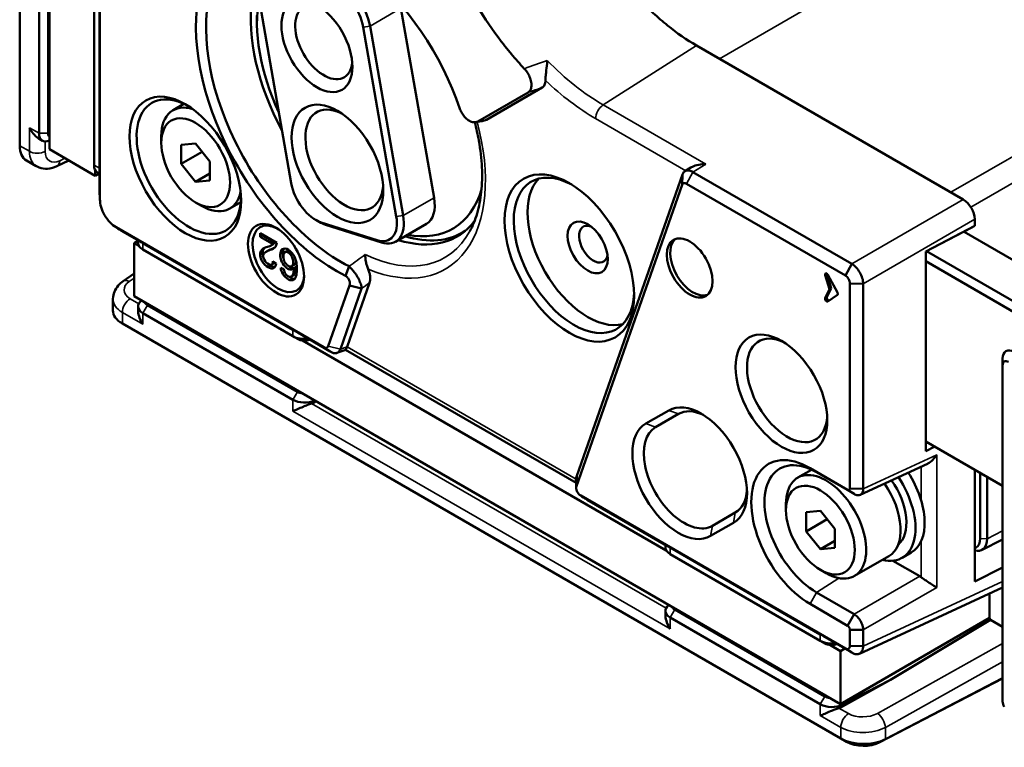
# Model space of a CAD drawing. Header units: millimetres. Extents: x 0 to 4638, y -120 to 1188.
# Tile 161 of 256: x 1318 to 1358, y 358 to 388. Entities that reach past the tile are written whole.
import ezdxf

# ---------------------------------------------------------------- set-up
doc = ezdxf.new("R2010")
doc.units = ezdxf.units.MM
doc.header["$LTSCALE"] = 2
doc.layers.add('Sichtbar (ISO)', color=7, linetype='Continuous', lineweight=50)
doc.layers.add('Sichtbar schmal (ISO)', color=7, linetype='Continuous', lineweight=35)

msp = doc.modelspace()

# ---------------------------------------------------------------- linework, layer by layer
at = {"layer": 'Sichtbar (ISO)'}
for p, q in [((1317.7812, 417.0833), (1317.7812, 382.9693)), ((1319.0016, 382.8247), (1319.0016, 416.3631)), ((1318.5774, 390.613), (1318.5774, 383.4812)), ((1318.9545, 383.4812), (1318.9545, 390.613)), ((1321.081, 390.6353), (1321.081, 380.7628)), ((1320.8401, 382.1748), (1320.8401, 389.3066)), ((1321.0683, 389.1749), (1321.0683, 382.043)), ((1327.585, 389.2278), (1328.9454, 381.4371)), ((1327.5393, 388.051), (1327.5393, 388.3232)), ((1333.461, 388.6236), (1334.8215, 380.8329)), ((1333.2693, 380.0603), (1331.9088, 387.8511)), ((1332.1882, 387.8888), (1333.5487, 380.098)), ((1356.5844, 380.7595), (1345.6148, 387.0928)), ((1340.2879, 385.7128), (1340.2879, 385.7122)), ((1340.3511, 385.6584), (1340.3516, 385.6586)), ((1338.6925, 385.1639), (1336.6272, 383.9715)), ((1339.2663, 385.3594), (1336.9727, 384.0352)), ((1324.536, 384.6887), (1324.0863, 384.429)), ((1318.5844, 383.2516), (1318.7154, 383.176)), ((1323.6031, 383.0887), (1323.6031, 383.3609)), ((1325.0173, 383.0579), (1324.428, 383.0053)), ((1325.6065, 382.3248), (1325.0173, 383.0579)), ((1320.8873, 381.7361), (1319.0016, 382.8247)), ((1324.428, 383.0053), (1324.428, 382.2196)), ((1324.428, 382.2196), (1325.2908, 382.7177)), ((1318.0574, 382.3589), (1318.4645, 382.1238)), ((1319.802, 382.3627), (1319.3108, 382.127)), ((1325.6065, 381.5392), (1325.6065, 382.3248)), ((1320.8873, 381.9647), (1320.8873, 381.7361)), ((1320.9782, 381.8696), (1321.0667, 381.8185)), ((1321.0667, 381.0785), (1321.0667, 381.8866)), ((1324.428, 382.2196), (1325.0173, 381.4865)), ((1345.3872, 382.0756), (1345.1375, 381.9216)), ((1345.4683, 381.8869), (1352.0027, 378.1142)), ((1321.0483, 381.8291), (1320.8873, 381.7361)), ((1325.0173, 381.4865), (1325.6065, 381.8267)), ((1325.0173, 381.4865), (1325.6065, 381.5392)), ((1340.6876, 369.3982), (1345.0361, 381.7831)), ((1345.0214, 381.3636), (1345.0361, 381.7831)), ((1345.0214, 381.3636), (1340.6729, 368.9788)), ((1351.7365, 377.6366), (1345.2021, 381.4093)), ((1325.0173, 380.6392), (1325.253, 380.5031)), ((1326.8694, 380.6472), (1326.4197, 380.3876)), ((1329.9574, 379.9173), (1330.0988, 379.8357)), ((1330.1843, 379.8154), (1332.4842, 379.083)), ((1357.0552, 379.6712), (1357.0552, 379.9441)), ((1321.742, 379.618), (1330.2918, 374.6817)), ((1322.708, 379.0437), (1322.0082, 379.4477)), ((1332.6566, 378.9875), (1330.3567, 379.7198)), ((1334.5048, 379.7557), (1333.2321, 379.0208)), ((1335.989, 379.4033), (1336.0953, 379.4647)), ((1355.0459, 378.6267), (1357.0552, 379.6712)), ((1356.9136, 379.5897), (1355.0459, 378.6188)), ((1361.7344, 376.4798), (1356.6159, 379.4349)), ((1357.0552, 379.6712), (1356.9136, 379.5897)), ((1322.649, 379.0566), (1322.488, 378.9636)), ((1322.649, 378.9756), (1322.649, 379.0777)), ((1327.6638, 379.2279), (1327.6638, 379.3693)), ((1327.6638, 379.3693), (1328.3493, 378.9735)), ((1327.7675, 379.2878), (1327.6638, 379.2279)), ((1328.172, 378.9345), (1327.6638, 379.2279)), ((1327.7675, 379.3094), (1327.7675, 379.2878)), ((1327.7675, 379.2878), (1328.2757, 378.9944)), ((1322.488, 378.9636), (1322.686, 378.8493)), ((1322.488, 376.7862), (1322.488, 378.9636)), ((1322.8443, 378.9669), (1329.0207, 375.401)), ((1322.8443, 378.7034), (1329.0207, 375.1375)), ((1327.9277, 378.6173), (1328.0314, 378.6772)), ((1328.0904, 378.8557), (1328.1941, 378.9156)), ((1328.2757, 378.9944), (1328.172, 378.9345)), ((1328.6896, 378.589), (1328.7933, 378.6488)), ((1355.0459, 378.2185), (1355.0459, 378.6267)), ((1355.078, 378.6354), (1360.2731, 375.6361)), ((1328.1948, 378.222), (1328.3255, 378.131)), ((1355.0459, 370.8156), (1355.0459, 378.2185)), ((1359.8959, 375.4183), (1355.0459, 378.2185)), ((1328.1441, 378.0823), (1328.2478, 378.1421)), ((1328.6409, 377.8926), (1328.5144, 377.9537)), ((1328.9706, 378.0164), (1329.0743, 378.0763)), ((1329.1574, 377.9896), (1329.0537, 377.9297)), ((1331.1792, 377.6173), (1331.3264, 378.013)), ((1351.7365, 377.6366), (1352.0027, 378.1142)), ((1322.0383, 377.4029), (1322.488, 377.7104)), ((1328.9535, 377.594), (1329.0572, 377.6539)), ((1351.0798, 377.0774), (1350.9099, 377.6454)), ((1351.1505, 377.1182), (1350.9806, 377.6863)), ((1351.019, 377.6622), (1351.4082, 376.9384)), ((1330.4735, 374.7259), (1331.3504, 377.2235)), ((1331.8447, 377.1041), (1330.9677, 374.6065)), ((1332.168, 377.329), (1331.2473, 374.7069)), ((1331.3504, 377.2235), (1331.8447, 377.1041)), ((1350.9099, 376.7055), (1351.0798, 377.0774)), ((1350.9806, 376.7464), (1351.1505, 377.1182)), ((1351.1505, 377.1182), (1351.0798, 377.0774)), ((1351.9268, 368.8773), (1351.9268, 377.3071)), ((1351.9268, 377.3071), (1352.4735, 377.2989)), ((1352.4735, 377.2989), (1352.4735, 368.869)), ((1321.6124, 376.2014), (1321.6124, 376.6715)), ((1351.533, 360.0171), (1322.488, 376.7862)), ((1351.4082, 376.8372), (1351.019, 376.5628)), ((1322.649, 376.2115), (1322.649, 376.3628)), ((1323.0329, 376.4172), (1329.2092, 372.8513)), ((1329.0207, 372.5247), (1322.8443, 376.0906)), ((1322.0029, 375.6571), (1351.5467, 358.6)), ((1329.2092, 375.0286), (1329.0207, 375.1375)), ((1330.5506, 374.5157), (1329.218, 375.2852)), ((1329.4127, 374.9656), (1344.3706, 366.3296)), ((1330.3742, 374.629), (1330.2918, 374.6817)), ((1330.8287, 374.4493), (1331.188, 374.5783)), ((1340.6595, 369.1077), (1331.1855, 374.5775)), ((1358.2042, 374.2161), (1358.2042, 373.9439)), ((1358.2042, 373.9439), (1358.2042, 360.1273)), ((1329.9816, 372.4598), (1329.9382, 372.4355)), ((1343.5301, 371.5449), (1344.4729, 372.0892)), ((1344.8723, 371.9416), (1343.9295, 371.3973)), ((1355.0459, 370.4073), (1355.0459, 370.8156)), ((1355.0459, 370.8156), (1358.2042, 368.9922)), ((1355.0459, 370.726), (1355.1276, 370.7684)), ((1355.418, 370.6007), (1355.0459, 370.4073)), ((1350.2846, 369.7144), (1351.8307, 368.8218)), ((1352.3426, 368.6148), (1355.1102, 369.8943)), ((1340.6729, 368.9788), (1340.6876, 369.3982)), ((1350.3453, 369.6514), (1349.7779, 369.3238)), ((1352.0969, 368.6516), (1350.5508, 369.5442)), ((1357.0552, 365.0576), (1357.0552, 369.6555)), ((1357.2789, 366.8154), (1357.2789, 369.5264)), ((1357.5666, 369.3603), (1357.5666, 366.8125)), ((1340.8532, 368.5841), (1351.7365, 362.3006)), ((1351.8307, 368.8218), (1352.0969, 368.6516)), ((1351.9268, 368.8773), (1352.4735, 368.869)), ((1344.3926, 366.5241), (1341.1194, 368.4139)), ((1349.2946, 367.9835), (1349.2946, 368.2557)), ((1346.2687, 367.3458), (1347.2115, 367.8901)), ((1350.7088, 367.9527), (1350.1196, 367.9001)), ((1350.1196, 367.9001), (1350.1196, 367.1144)), ((1351.2981, 367.2197), (1350.7088, 367.9527)), ((1347.1396, 367.4704), (1346.1967, 366.9261)), ((1350.1196, 367.1144), (1350.9823, 367.6125)), ((1350.1196, 367.1144), (1350.7088, 366.3813)), ((1351.2981, 366.434), (1351.2981, 367.2197)), ((1344.3337, 366.456), (1344.3337, 366.5581)), ((1350.7088, 366.3813), (1351.2981, 366.7216)), ((1358.2042, 366.776), (1357.3397, 366.3442)), ((1344.5289, 366.4473), (1350.7053, 362.8813)), ((1344.5289, 366.1838), (1350.7053, 362.6179)), ((1350.7088, 366.3813), (1351.2981, 366.434)), ((1353.5254, 366.0989), (1352.1112, 365.2824)), ((1354.4463, 366.2457), (1354.0692, 366.0279)), ((1353.6901, 365.9085), (1354.7934, 365.2715)), ((1350.7088, 365.534), (1350.9445, 365.3979)), ((1357.0552, 365.0576), (1358.2042, 365.6329)), ((1350.5508, 364.6073), (1352.0969, 363.7147)), ((1358.2042, 364.8096), (1352.3115, 362.0851)), ((1357.6613, 363.5552), (1357.6613, 364.5586)), ((1351.8307, 363.2371), (1350.2846, 364.1297)), ((1344.3337, 363.6919), (1344.3337, 363.8432)), ((1344.7175, 363.8976), (1350.8939, 360.3317)), ((1352.0969, 363.7147), (1351.8307, 363.2371)), ((1350.7053, 360.0051), (1344.5289, 363.571)), ((1357.6613, 363.5552), (1351.533, 360.0171)), ((1357.7085, 363.4735), (1353.5881, 361.0129)), ((1357.6613, 363.5552), (1357.7085, 363.4735)), ((1358.2042, 363.1874), (1357.7085, 363.4735)), ((1351.9268, 362.4104), (1351.9268, 363.0706)), ((1352.4735, 363.0624), (1351.9268, 363.0706)), ((1352.4735, 363.0624), (1352.4735, 362.4022)), ((1350.8939, 362.509), (1350.7053, 362.6179)), ((1352.0027, 362.1304), (1350.9026, 362.7655)), ((1351.0973, 362.4459), (1351.533, 362.1944)), ((1352.4735, 362.4022), (1351.9268, 362.4104)), ((1351.7124, 362.298), (1351.533, 362.1944)), ((1351.533, 362.1944), (1351.533, 360.0171)), ((1352.0027, 362.1304), (1351.7365, 362.3006)), ((1353.5881, 361.0129), (1351.6228, 359.9159)), ((1353.5881, 361.0129), (1351.6228, 359.9912)), ((1358.2042, 361.066), (1353.1586, 358.4431)), ((1353.3817, 358.5722), (1358.2042, 361.0792)), ((1351.5467, 358.6), (1351.7824, 358.4639))]:
    msp.add_line(p, q, dxfattribs=at)
for centre, major_axis, ratio, start_param, end_param in [((1332.2533, 385.3294), (-3.5167, 6.091), 0.5773503, 6.048571, 7.8045942), ((1330.8391, 384.5129), (-3.983, 6.8987), 0.5773503, 4.3874991, 5.2895797), ((1330.8391, 384.5129), (-4.1095, 7.1179), 0.5773503, 0.4920565, 2.414734), ((1331.0013, 384.6065), (3.9295, -6.8061), 0.5773503, 3.6336491, 5.5563267), ((1331.0383, 388.2549), (0.8333, -1.4434), 0.5773503, 1.0059919, 2.5767882), ((1330.8969, 388.1733), (-0.7333, 1.2702), 0.5773503, 4.1475845, 5.7183808), ((1332.2533, 385.3294), (3.3333, -5.7735), 0.5773503, 3.7396496, 4.5555194), ((1330.2876, 387.226), (-0.8333, 1.4434), 0.5773503, 5.6115666, 10.0963967), ((1324.7342, 382.1088), (-1.5162, 2.6262), 0.5773503, 5.4729907, 10.2349726), ((1325.253, 382.4083), (-1.1667, 2.0207), 0.5773503, 5.7119916, 7.0685835), ((1331.1323, 382.3887), (-1.1333, 1.963), 0.5773503, 5.5825349, 10.1254284), ((1335.4589, 387.1801), (-4.3333, 7.5056), 0.5773503, 4.0861606, 4.0861712), ((1319.0488, 383.7533), (-0.3333, -0.5774), 0.5773503, 5.4977871, 6.968416), ((1319.2373, 383.6445), (-0.2, -0.3464), 0.5773503, 5.4977871, 6.0834727), ((1318.724, 383.5136), (-0.6667, -1.1547), 0.5773503, 5.4977871, 6.2831853), ((1321.3115, 382.4469), (-0.3333, -0.5774), 0.5773503, 5.4977871, 6.2831853), ((1321.043, 382.602), (-0.0182, 0.7802), 0.0226574, 3.5515322, 3.9131972), ((1340.5736, 378.4619), (-1.75, 3.0311), 0.5773503, 5.5351916, 10.1727716), ((1329.9574, 381.1149), (0.7333, -1.2702), 0.5773503, 4.1475845, 5.7183808), ((1341.1393, 378.7885), (1.75, -3.0311), 0.5773503, 3.3039291, 6.1208488), ((1325.253, 382.4083), (1.1667, -2.0207), 0.5773503, 5.4977871, 6.854379), ((1332.2533, 385.3294), (3.3333, -5.7735), 0.5773503, 5.8161586, 6.7812857), ((1333.6715, 381.199), (0.8333, -1.4434), 0.5773503, 0, 1.0059919), ((1356.5831, 380.2152), (0.3333, -0.5774), 0.5789338, 0.7867677, 2.354825), ((1328.4178, 378.3184), (-0.75, 1.299), 0.5773503, 5.5412988, 10.1666644), ((1330.0988, 381.1965), (-0.8333, 1.4434), 0.5773503, 2.3561945, 2.5767882), ((1332.2573, 380.3825), (0.7333, -1.2702), 0.5773503, 5.7183808, 7.2891772), ((1332.3987, 380.4642), (0.8333, -1.4434), 0.5773503, 5.7183808, 7.2891772), ((1332.2533, 385.3294), (3.5167, -6.091), 0.5773503, 5.7215044, 6.5177997), ((1332.489, 385.4655), (3.5, -6.0622), 0.5773503, 5.7291176, 6.3204012), ((1341.375, 378.9246), (-0.4167, 0.7217), 0.5773503, 5.6819211, 10.0260422), ((1323.3157, 378.6655), (-0.6666, 0.4058), 0.0226574, 5.5115807, 5.8732458), ((1345.4762, 378.0264), (-0.6667, 1.1547), 0.5773503, 0.1062659, 3.0353267), ((1323.3157, 378.9756), (-0.6667, 0), 0.5773503, 0, 0.7853982), ((1350.9703, 377.6397), (-0.0463, 0.0802), 0.5773503, 4.6600291, 7.4639429), ((1351.0411, 377.6805), (-0.0463, 0.0802), 0.5773503, 0.8687614, 1.1807576), ((1323.3157, 376.3628), (-0.6667, 0), 0.5773503, 5.5979546, 7.0685835), ((1350.9703, 376.6415), (0.0463, -0.0802), 0.5773503, 3.5316314, 6.3355452), ((1351.0411, 376.6824), (0.0463, -0.0802), 0.5773503, 3.5316314, 5.9330332), ((1351.3595, 376.9159), (0.0463, -0.0802), 0.5773503, 0.0523599, 1.5184364), ((1322.9457, 376.2014), (-1.3333, 0), 0.5773503, 0, 0.7853982), ((1323.3157, 376.5805), (-0.4, 0), 0.5773503, 0.1997126, 0.7853982), ((1329.4921, 375.0995), (-0.6666, 0.4058), 0.0226574, 5.1499157, 5.5115807), ((1329.4921, 375.4096), (0.6667, 0), 0.5773503, 3.9269908, 4.9516219), ((1329.4921, 375.1919), (-0.4, 0), 0.5773503, 0.7853982, 2.1558329), ((1349.3418, 372.9097), (-1.1667, 2.0207), 0.5773503, 5.5668844, 10.1410788), ((1330.7936, 375.1451), (0.3436, -0.5807), 0.5722644, 0.4340088, 0.4481986), ((1358.6756, 373.9439), (-0.3333, 0.5774), 0.5773503, 5.4977871, 7.0685835), ((1358.4399, 373.8079), (-0.1667, 0.2887), 0.5773503, 5.4977871, 7.0685835), ((1329.4921, 373.0146), (0.4, 0), 0.5773503, 3.9269908, 4.5126764), ((1329.4921, 372.7968), (-0.6667, 0), 0.5773503, 0.7853982, 2.2560271), ((1329.4921, 372.7225), (-0.6665, -0.0209), 0.5971344, 2.0070706, 2.2851194), ((1345.8062, 369.7798), (-1.3333, 2.3094), 0.5773503, 3.1415927, 6.2831853), ((1346.0419, 369.9159), (-1.1696, 2.0258), 0.5773503, 5.5850774, 6.2831853), ((1344.8634, 369.2355), (1.3333, -2.3094), 0.5773503, 3.1415927, 6.2831853), ((1345.0991, 369.3715), (-1.1696, 2.0258), 0.5773503, 0, 3.1415927), ((1350.2846, 366.9221), (-1.71, 2.9618), 0.5773503, 5.4977871, 8.6393798), ((1350.5508, 367.0758), (-1.5116, 2.6182), 0.5773503, 5.4977871, 8.6393798), ((1350.9445, 367.3031), (-1.1667, 2.0207), 0.5773503, 2.3561945, 7.0685835), ((1352.7359, 368.3373), (1.3333, -2.3094), 0.5773503, 5.7778248, 7.9590196), ((1353.113, 368.5551), (1.3333, -2.3094), 0.5773503, 0, 1.6608634), ((1352.3587, 368.1196), (1.1667, -2.0207), 0.5773503, 0, 1.7157737), ((1352.7359, 368.3373), (1.0667, -1.8475), 0.5773503, 0.1009895, 1.7156482), ((1346.0419, 369.9159), (1.1696, -2.0258), 0.5773503, 0, 0.6981079), ((1345.0003, 366.456), (-0.6667, 0), 0.5773503, 0, 0.7853982), ((1345.0003, 366.1458), (-0.6666, 0.4058), 0.0226574, 5.5115807, 5.8732458), ((1354.7923, 364.836), (-0.2667, 0.4619), 0.5789338, 5.3275213, 5.4964176), ((1345.0003, 363.8432), (-0.6667, 0), 0.5773503, 5.5979546, 7.0685835), ((1345.0003, 364.0609), (-0.4, 0), 0.5773503, 0.1997126, 0.7853982), ((1351.1767, 362.5799), (-0.6666, 0.4058), 0.0226574, 5.1499157, 5.5115807), ((1351.1767, 362.89), (0.6667, 0), 0.5773503, 3.9269908, 4.9516219), ((1351.1767, 362.6723), (-0.4, 0), 0.5773503, 0.7853982, 2.1558329), ((1351.1767, 360.2772), (-0.6667, 0), 0.5773503, 0.7853982, 2.3038346), ((1351.1767, 360.495), (0.4, 0), 0.5773503, 3.9269908, 4.5126764), ((1358.4399, 359.9912), (0.1667, -0.2887), 0.5773503, 3.9269908, 4.712389), ((1351.1767, 360.2029), (-0.6665, -0.0209), 0.5971344, 2.0070706, 2.2851194), ((1352.4895, 359.1443), (1.3333, 0), 0.5773503, 3.9269908, 5.4454273), ((1352.4895, 358.8721), (-1, 0), 0.5773503, 0.7853982, 2.3038346)]:
    msp.add_ellipse(centre, major_axis=major_axis, ratio=ratio, start_param=start_param, end_param=end_param, dxfattribs=at)
for centre, major_axis in [((1330.0048, 387.0627), (-1.0333, 1.7898)), ((1324.593, 382.0273), (-1.6215, 2.8085)), ((1330.8495, 382.2254), (-1.3333, 2.3094)), ((1325.0173, 382.2722), (1, -1.7321)), ((1340.3851, 378.353), (-1.8833, 3.262)), ((1328.3236, 378.2639), (-0.8167, 1.4145)), ((1341.1393, 378.7885), (-0.5833, 1.0104)), ((1345.3348, 377.9448), (-0.6667, 1.1547)), ((1349.1061, 372.7736), (-1.3333, 2.3094)), ((1350.7088, 367.167), (1, -1.7321))]:
    msp.add_ellipse(centre, major_axis=major_axis, ratio=0.5773503, dxfattribs=at)
for points, knots in [([(1345.6148, 387.0928), (1345.2151, 387.3236), (1344.8173, 387.598), (1344.3223, 387.9972), (1344.2233, 388.08), (1344.0277, 388.2495), (1343.9308, 388.3364), (1343.643, 388.6034), (1343.4548, 388.7899), (1343.0858, 389.1794), (1342.9049, 389.3825), (1342.6392, 389.6998), (1342.5516, 389.8077), (1342.3782, 390.0278), (1342.2926, 390.1399), (1341.874, 390.7049), (1341.5653, 391.1762), (1341.141, 391.9116), (1341.006, 392.1614), (1340.7495, 392.671), (1340.6296, 392.9275), (1340.2964, 393.6972), (1340.1084, 394.2127), (1339.878, 394.9897), (1339.8098, 395.2504), (1339.6936, 395.7621), (1339.6454, 396.0143), (1339.5681, 396.5115), (1339.539, 396.7565), (1339.5005, 397.2354), (1339.4908, 397.4699), (1339.4908, 397.6998)], [0, 0, 0, 0, 0.1250697, 0.1250697, 0.1563525, 0.1563525, 0.1876353, 0.1876353, 0.2502009, 0.2502009, 0.3127665, 0.3127665, 0.3440494, 0.3440494, 0.3753322, 0.3753322, 0.5004634, 0.5004634, 0.563029, 0.563029, 0.6255946, 0.6255946, 0.7507259, 0.7507259, 0.8132915, 0.8132915, 0.8758571, 0.8758571, 0.9384228, 0.9384228, 1, 1, 1, 1]), ([(1335.1235, 392.0448), (1335.2809, 391.5202), (1335.4723, 390.998), (1335.8127, 390.2114), (1335.9374, 389.9448), (1336.204, 389.415), (1336.3444, 389.1553), (1336.7855, 388.3909), (1337.1063, 387.9009), (1337.5415, 387.3135), (1337.6305, 387.197), (1337.8108, 386.9682), (1337.9019, 386.856), (1338.1704, 386.5354), (1338.3503, 386.3328), (1338.5338, 386.1382)], [0, 0, 0, 0, 0.2464977, 0.2464977, 0.3729676, 0.3729676, 0.4994376, 0.4994376, 0.7523774, 0.7523774, 0.8156124, 0.8156124, 0.8788474, 0.8788474, 1, 1, 1, 1]), ([(1339.4027, 385.6552), (1339.4031, 385.7111), (1339.4091, 385.7943), (1339.415, 385.8578), (1339.4209, 385.9213), (1339.4322, 386.0237), (1339.4381, 386.0769), (1339.4481, 386.1656), (1339.469, 386.3487), (1339.4752, 386.4341), (1339.4764, 386.4512), (1339.4772, 386.465), (1339.4779, 386.4749)], [0, 0, 0, 0, 0.25, 0.25, 0.25, 0.5, 0.5, 0.5, 0.9164512, 0.9164512, 0.9164512, 1, 1, 1, 1]), ([(1338.6925, 385.1639), (1338.724, 385.1821), (1338.7509, 385.208), (1338.7961, 385.2774), (1338.8127, 385.3222), (1338.8321, 385.4355), (1338.8311, 385.5058), (1338.8062, 385.6552), (1338.7827, 385.7327), (1338.7219, 385.8728), (1338.6879, 385.9348), (1338.6139, 386.0455), (1338.5751, 386.0943), (1338.5338, 386.1382)], [-0.19632695, -0.19632695, -0.19632695, -0.19632695, -0.16791444, -0.16791444, -0.13630613, -0.13630613, -0.09815674, -0.09815674, -0.06017808, -0.06017808, -0.02851975, -0.02851975, 0, 0, 0, 0]), ([(1339.4027, 385.6552), (1339.4022, 385.5858), (1339.39, 385.5242), (1339.3432, 385.4228), (1339.309, 385.3841), (1339.2663, 385.3594)], [0.000001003, 0.000001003, 0.000001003, 0.000001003, 0.03835142, 0.03835142, 0.076805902, 0.076805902, 0.076805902, 0.076805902]), ([(1335.8851, 384.4901), (1335.9046, 384.4334), (1335.9295, 384.3771), (1335.9925, 384.2636), (1336.0308, 384.2081), (1336.1227, 384.1012), (1336.1762, 384.0535), (1336.287, 383.9801), (1336.3428, 383.9556), (1336.4414, 383.9325), (1336.4845, 383.9305), (1336.5617, 383.9415), (1336.5961, 383.9535), (1336.6272, 383.9715)], [-0.18736407, -0.18736407, -0.18736407, -0.18736407, -0.15935923, -0.15935923, -0.12879755, -0.12879755, -0.09352461, -0.09352461, -0.05792793, -0.05792793, -0.02793765, -0.02793765, 0, 0, 0, 0]), ([(1336.2966, 379.4557), (1336.4161, 379.6728), (1336.5169, 379.9181), (1336.6748, 380.4598), (1336.7318, 380.7562), (1336.7971, 381.391), (1336.8054, 381.7293), (1336.7713, 382.437), (1336.7289, 382.8063), (1336.6172, 383.4312), (1336.5627, 383.6812), (1336.4977, 383.9336)], [5.83380398, 5.83380398, 5.83380398, 5.83380398, 6.00267071, 6.00267071, 6.17153744, 6.17153744, 6.34040418, 6.34040418, 6.50927091, 6.50927091, 6.61896847, 6.61896847, 6.61896847, 6.61896847]), ([(1336.9727, 384.0352), (1336.9465, 384.0201), (1336.9178, 384.0091), (1336.885, 384.0024), (1336.8828, 384.0019), (1336.8805, 384.0015)], [0.000000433, 0.000000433, 0.000000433, 0.000000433, 0.02359747, 0.02359747, 0.025287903, 0.025287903, 0.025287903, 0.025287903]), ([(1318.1779, 383.7118), (1318.2202, 383.629), (1318.2747, 383.544), (1318.3992, 383.3935), (1318.4692, 383.328), (1318.5536, 383.2703), (1318.5688, 383.2607), (1318.5844, 383.2517)], [0, 0, 0, 0, 0.041943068, 0.041943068, 0.083886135, 0.083886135, 0.092694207, 0.092694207, 0.092694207, 0.092694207]), ([(1319.3108, 382.127), (1319.1898, 382.0689), (1319.0597, 382.0321), (1318.8127, 382.0166), (1318.6922, 382.0331), (1318.5455, 382.0878), (1318.5094, 382.1044), (1318.4749, 382.1236)], [0, 0, 0, 0, 0.06608651, 0.06608651, 0.12610017, 0.12610017, 0.14636702, 0.14636702, 0.14636702, 0.14636702]), ([(1345.0361, 381.7831), (1345.05, 381.8267), (1345.0714, 381.8632), (1345.1267, 381.9189), (1345.1603, 381.9377), (1345.2373, 381.9562), (1345.2804, 381.9558), (1345.3718, 381.9354), (1345.4196, 381.9155), (1345.4683, 381.8869)], [-0.12487032, -0.12487032, -0.12487032, -0.12487032, -0.09365552, -0.09365552, -0.06243318, -0.06243318, -0.03121404, -0.03121404, 0, 0, 0, 0]), ([(1345.9953, 382.212), (1345.9021, 382.2147), (1345.8011, 382.208), (1345.6094, 382.1725), (1345.5186, 382.1437), (1345.4246, 382.0974), (1345.4056, 382.0869), (1345.3872, 382.0756)], [-0.495202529, -0.495202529, -0.495202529, -0.495202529, -0.453010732, -0.453010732, -0.410818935, -0.410818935, -0.400028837, -0.400028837, -0.400028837, -0.400028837]), ([(1345.2021, 381.4093), (1345.1625, 381.4323), (1345.123, 381.4403), (1345.0587, 381.424), (1345.0339, 381.3998), (1345.0214, 381.3636)], [0, 0, 0, 0, 0.5, 0.5, 1, 1, 1, 1]), ([(1321.081, 380.7628), (1321.0809, 380.6629), (1321.0982, 380.553), (1321.1644, 380.3301), (1321.2133, 380.2172), (1321.3356, 380.0054), (1321.4089, 379.9065), (1321.5689, 379.7378), (1321.6554, 379.6679), (1321.742, 379.618)], [0, 0, 0, 0, 0.25, 0.25, 0.5, 0.5, 0.75, 0.75, 1, 1, 1, 1]), ([(1328.172, 378.9345), (1328.1557, 378.9118), (1328.089, 378.8326), (1327.8909, 378.8056), (1327.6993, 378.7022), (1327.646, 378.4601), (1327.7491, 378.1668), (1327.9884, 377.9499), (1328.2525, 377.8885), (1328.3135, 378.024), (1328.3255, 378.131)], [0, 0, 0, 0, 0.0531972, 0.2025331, 0.3826838, 0.4824077, 0.5860068, 0.7283203, 0.8635036, 1, 1, 1, 1]), ([(1327.7985, 378.3948), (1327.7847, 378.4347), (1327.7571, 378.5536), (1327.7876, 378.6922), (1327.8426, 378.7591), (1327.8688, 378.7815)], [0.46716989, 0.46716989, 0.46716989, 0.46716989, 0.51759229, 0.61731622, 0.68680098, 0.68680098, 0.68680098, 0.68680098]), ([(1328.3493, 378.9735), (1328.3478, 378.9389), (1328.3344, 378.8516), (1328.2283, 378.7319), (1328.0412, 378.6715), (1327.8662, 378.5963), (1327.7569, 378.4308), (1327.9086, 378.1258), (1328.1555, 378.0288), (1328.1906, 378.1453), (1328.1948, 378.222)], [0, 0, 0, 0, 0.0580256, 0.1623657, 0.3555533, 0.5162266, 0.6230895, 0.7495044, 0.8953507, 1, 1, 1, 1]), ([(1328.0314, 378.6772), (1328.0642, 378.6961), (1328.1368, 378.7257), (1328.2123, 378.7521), (1328.2501, 378.7687)], [0.5539974, 0.5539974, 0.5539974, 0.5539974, 0.64444666, 0.74230555, 0.74230555, 0.74230555, 0.74230555]), ([(1328.1941, 378.9156), (1328.2037, 378.9212), (1328.2343, 378.9418), (1328.2594, 378.9717), (1328.2757, 378.9944)], [0.923673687, 0.923673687, 0.923673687, 0.923673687, 0.946802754, 1, 1, 1, 1]), ([(1328.5144, 377.9537), (1328.5276, 377.8546), (1328.5859, 377.6645), (1328.8286, 377.4448), (1329.0461, 377.4182), (1329.1648, 377.5932), (1329.184, 377.8407), (1329.1765, 378.1151), (1329.1085, 378.4301), (1328.8348, 378.745), (1328.5462, 378.7696), (1328.4786, 378.5147), (1328.5218, 378.2442), (1328.6638, 378.0082), (1328.8799, 377.8524), (1328.9908, 377.8737), (1329.0537, 377.9297)], [0, 0, 0, 0, 0.0637389, 0.1430362, 0.2056704, 0.272675, 0.3588786, 0.4154977, 0.4956792, 0.5789967, 0.6715231, 0.7501793, 0.8082882, 0.8702872, 0.920762, 1, 1, 1, 1]), ([(1328.6306, 378.3416), (1328.6088, 378.4101), (1328.5874, 378.5642), (1328.615, 378.6944), (1328.6499, 378.7423)], [0.19971664, 0.19971664, 0.19971664, 0.19971664, 0.24982066, 0.31416101, 0.31416101, 0.31416101, 0.31416101]), ([(1328.8421, 378.568), (1328.7813, 378.6088), (1328.6722, 378.6151), (1328.6204, 378.4739), (1328.624, 378.3178), (1328.6895, 378.1579), (1328.7722, 378.0644), (1328.8216, 378.032), (1328.8421, 378.0219)], [0, 0, 0, 0, 0.2494302, 0.4209873, 0.6345478, 0.7893873, 0.9171423, 1, 1, 1, 1]), ([(1328.8421, 378.0219), (1328.8524, 378.0167), (1328.8924, 377.9998), (1328.9653, 378.0003), (1329.0385, 378.0756), (1329.0377, 378.2354), (1328.9814, 378.4236), (1328.893, 378.5339), (1328.8421, 378.568)], [0, 0, 0, 0, 0.0458474, 0.1838259, 0.355507, 0.5859181, 0.7743866, 1, 1, 1, 1]), ([(1329.1353, 378.2756), (1329.1412, 378.223), (1329.1371, 378.1383), (1329.0963, 378.089), (1329.0743, 378.0763)], [0.45430218, 0.45430218, 0.45430218, 0.45430218, 0.64449299, 0.78315514, 0.78315514, 0.78315514, 0.78315514]), ([(1332.1137, 377.8949), (1332.0901, 377.9463), (1332.0704, 378.0003), (1332.039, 378.1054), (1332.0269, 378.1563), (1331.9978, 378.308), (1331.9891, 378.4051), (1331.9883, 378.4903), (1331.9883, 378.4911), (1331.9883, 378.4918)], [-0.099365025, -0.099365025, -0.099365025, -0.099365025, -0.073549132, -0.073549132, -0.049443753, -0.049443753, 0, 0, 0.000435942, 0.000435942, 0.000435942, 0.000435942]), ([(1328.2823, 377.9826), (1328.2287, 377.9795), (1328.1267, 378.011), (1328.0255, 378.0814), (1327.9915, 378.1108)], [0.16816241, 0.16816241, 0.16816241, 0.16816241, 0.27167965, 0.32847204, 0.32847204, 0.32847204, 0.32847204]), ([(1328.6409, 377.8926), (1328.6521, 377.8145), (1328.6931, 377.6977), (1328.8584, 377.5558), (1328.9895, 377.5933), (1329.046, 377.7408), (1329.0581, 377.8559), (1329.0537, 377.9297)], [0, 0, 0, 0, 0.1971508, 0.367059, 0.5792559, 0.7686726, 1, 1, 1, 1]), ([(1329.0754, 377.9422), (1329.0356, 377.931), (1328.9608, 377.9379), (1328.8722, 377.9941), (1328.8355, 378.0253)], [0.033127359, 0.033127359, 0.033127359, 0.033127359, 0.079238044, 0.114027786, 0.114027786, 0.114027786, 0.114027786]), ([(1329.1574, 377.9896), (1329.1618, 377.9158), (1329.1497, 377.8007), (1329.1077, 377.6911), (1329.0665, 377.6592), (1329.0572, 377.6539)], [0, 0, 0, 0, 0.2313274, 0.42074414, 0.47023849, 0.47023849, 0.47023849, 0.47023849]), ([(1331.3264, 378.013), (1331.3596, 377.9845), (1331.3941, 377.9511), (1331.4673, 377.8711), (1331.5055, 377.8241), (1331.5669, 377.7418), (1331.5906, 377.7081), (1331.6367, 377.6375), (1331.6588, 377.601), (1331.7003, 377.5277), (1331.7196, 377.4914), (1331.7414, 377.4463), (1331.7457, 377.4373), (1331.7578, 377.4112), (1331.7653, 377.3943), (1331.7844, 377.3488), (1331.7951, 377.3209), (1331.8174, 377.2561), (1331.8274, 377.2202), (1331.8405, 377.1568), (1331.844, 377.1289), (1331.8447, 377.1041)], [0, 0, 0, 0, 0.02602524, 0.02602524, 0.0547168, 0.0547168, 0.0734502, 0.0734502, 0.09285118, 0.09285118, 0.1121772, 0.1121772, 0.11699936, 0.11699936, 0.12631002, 0.12631002, 0.1421719, 0.1421719, 0.16484795, 0.16484795, 0.18582415, 0.18582415, 0.18582415, 0.18582415]), ([(1332.1137, 377.8949), (1332.138, 377.8418), (1332.1571, 377.7878), (1332.1841, 377.6843), (1332.1924, 377.6352), (1332.2006, 377.5375), (1332.1997, 377.4895), (1332.1893, 377.4031), (1332.1804, 377.3644), (1332.168, 377.329)], [0.00000098, 0.00000098, 0.00000098, 0.00000098, 0.02651318, 0.02651318, 0.0513759, 0.0513759, 0.07796126, 0.07796126, 0.10264454, 0.10264454, 0.10264454, 0.10264454]), ([(1352.0027, 378.1142), (1352.0627, 378.0769), (1352.1233, 378.0264), (1352.2354, 377.9043), (1352.2859, 377.8343), (1352.3726, 377.6841), (1352.408, 377.6054), (1352.4577, 377.4473), (1352.4712, 377.3695), (1352.4735, 377.2989)], [-0.15727014, -0.15727014, -0.15727014, -0.15727014, -0.11763885, -0.11763885, -0.07863712, -0.07863712, -0.03963539, -0.03963539, 0, 0, 0, 0]), ([(1321.6174, 376.6806), (1321.6191, 376.7782), (1321.6394, 376.8765), (1321.7121, 377.0578), (1321.7649, 377.1429), (1321.8894, 377.2875), (1321.9603, 377.3496), (1322.0383, 377.4029)], [0, 0, 0, 0, 0.05002735, 0.05002735, 0.10003852, 0.10003852, 0.14656304, 0.14656304, 0.14656304, 0.14656304]), ([(1329.0917, 377.4972), (1329.0485, 377.4919), (1328.9706, 377.5087), (1328.8872, 377.5616), (1328.8584, 377.5839)], [0.809381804, 0.809381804, 0.809381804, 0.809381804, 0.856963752, 0.883225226, 0.883225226, 0.883225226, 0.883225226]), ([(1331.3504, 377.2235), (1331.3602, 377.2514), (1331.3645, 377.2844), (1331.3612, 377.339), (1331.3585, 377.3577), (1331.3495, 377.3965), (1331.3431, 377.4166), (1331.3192, 377.4751), (1331.2959, 377.5136), (1331.2411, 377.5768), (1331.2101, 377.6015), (1331.1792, 377.6173)], [0, 0, 0, 0, 0.25, 0.25, 0.375, 0.375, 0.5, 0.5, 0.75, 0.75, 1, 1, 1, 1]), ([(1351.9268, 377.3071), (1351.927, 377.3647), (1351.9063, 377.4336), (1351.8358, 377.5557), (1351.7864, 377.608), (1351.7365, 377.6366)], [0, 0, 0, 0, 0.5, 0.5, 1, 1, 1, 1]), ([(1322.6491, 376.2115), (1322.6491, 376.1934), (1322.6498, 376.1754), (1322.6576, 376.0735), (1322.6793, 375.9802), (1322.7474, 375.7971), (1322.7938, 375.7074), (1322.8443, 375.6293)], [0.402466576, 0.402466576, 0.402466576, 0.402466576, 0.411274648, 0.411274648, 0.453217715, 0.453217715, 0.495160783, 0.495160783, 0.495160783, 0.495160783]), ([(1330.2918, 374.6817), (1330.3318, 374.6585), (1330.3715, 374.6503), (1330.4362, 374.666), (1330.461, 374.6899), (1330.4735, 374.7259)], [0, 0, 0, 0, 0.5, 0.5, 1, 1, 1, 1]), ([(1330.9677, 374.6065), (1330.9521, 374.562), (1330.9306, 374.5254), (1330.876, 374.4698), (1330.8433, 374.4513), (1330.7702, 374.4344), (1330.7303, 374.4361), (1330.6514, 374.4579), (1330.6133, 374.4754), (1330.5753, 374.4998)], [-0.12450948, -0.12450948, -0.12450948, -0.12450948, -0.09339339, -0.09339339, -0.06225921, -0.06225921, -0.03113186, -0.03113186, -0.00410675, -0.00410675, -0.00410675, -0.00410675]), ([(1331.188, 374.5783), (1331.1882, 374.5784), (1331.1884, 374.5785), (1331.1943, 374.5813), (1331.202, 374.5931), (1331.2212, 374.6369), (1331.2322, 374.666), (1331.2451, 374.7009)], [-0.422823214, -0.422823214, -0.422823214, -0.422823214, -0.42169054, -0.42169054, -0.39337134, -0.39337134, -0.368891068, -0.368891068, -0.368891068, -0.368891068]), ([(1329.0207, 372.0634), (1329.0712, 372.0831), (1329.1347, 372.1094), (1329.2782, 372.1702), (1329.3584, 372.2048), (1329.4939, 372.2616), (1329.5562, 372.2873), (1329.6758, 372.3336), (1329.733, 372.3544), (1329.7851, 372.3706)], [0, 0, 0, 0, 0.04194307, 0.04194307, 0.08388614, 0.08388614, 0.11228337, 0.11228337, 0.13811937, 0.13811937, 0.13811937, 0.13811937]), ([(1355.1102, 369.8944), (1355.118, 369.898), (1355.1258, 369.9018), (1355.2024, 369.9414), (1355.2724, 369.9946), (1355.3985, 370.1215), (1355.4547, 370.1952), (1355.4991, 370.2679)], [-0.080945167, -0.080945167, -0.080945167, -0.080945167, -0.076719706, -0.076719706, -0.038359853, -0.038359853, 0, 0, 0, 0]), ([(1340.6578, 369.2068), (1340.6578, 369.2093), (1340.6578, 369.2118), (1340.6573, 369.2827), (1340.6673, 369.345), (1340.6876, 369.3982)], [-0.037807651, -0.037807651, -0.037807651, -0.037807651, -0.036470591, -0.036470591, 0, 0, 0, 0]), ([(1340.6729, 368.9788), (1340.6632, 368.9514), (1340.6605, 368.9173), (1340.6694, 368.8433), (1340.681, 368.8035), (1340.7161, 368.7267), (1340.7395, 368.6899), (1340.793, 368.6272), (1340.8231, 368.6014), (1340.8532, 368.5841)], [0, 0, 0, 0, 0.25, 0.25, 0.5, 0.5, 0.75, 0.75, 1, 1, 1, 1]), ([(1351.8307, 368.8218), (1351.8559, 368.8071), (1351.8808, 368.8048), (1351.9164, 368.8253), (1351.9269, 368.8481), (1351.9268, 368.8773)], [0, 0, 0, 0, 0.5, 0.5, 1, 1, 1, 1]), ([(1352.4735, 368.869), (1352.4712, 368.8105), (1352.4601, 368.7587), (1352.42, 368.6743), (1352.3917, 368.6423), (1352.3224, 368.6022), (1352.2821, 368.5944), (1352.1928, 368.604), (1352.1446, 368.6217), (1352.0969, 368.6516)], [-0.12581821, -0.12581821, -0.12581821, -0.12581821, -0.09417177, -0.09417177, -0.06296796, -0.06296796, -0.03176381, -0.03176381, 0, 0, 0, 0]), ([(1357.0552, 366.4275), (1357.0762, 366.4335), (1357.0962, 366.4418), (1357.1148, 366.4526), (1357.2193, 366.5129), (1357.2795, 366.6451), (1357.2789, 366.8154)], [0.4094433, 0.4094433, 0.4094433, 0.4094433, 0.49862214, 0.49862214, 0.49862214, 1, 1, 1, 1]), ([(1355.4991, 364.8092), (1355.4542, 364.8361), (1355.3973, 364.8705), (1355.2696, 364.9494), (1355.1988, 364.994), (1355.0813, 365.0704), (1355.0283, 365.1056), (1354.9341, 365.1709), (1354.8924, 365.2011), (1354.8568, 365.2286)], [-0.48681264, -0.48681264, -0.48681264, -0.48681264, -0.44802747, -0.44802747, -0.40924229, -0.40924229, -0.38290452, -0.38290452, -0.36025073, -0.36025073, -0.36025073, -0.36025073]), ([(1344.3337, 363.6918), (1344.3337, 363.6738), (1344.3344, 363.6558), (1344.3422, 363.5539), (1344.3639, 363.4605), (1344.432, 363.2775), (1344.4784, 363.1877), (1344.5289, 363.1097)], [0.402466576, 0.402466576, 0.402466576, 0.402466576, 0.411274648, 0.411274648, 0.453217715, 0.453217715, 0.495160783, 0.495160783, 0.495160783, 0.495160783]), ([(1352.0969, 363.7147), (1352.1444, 363.6846), (1352.1924, 363.6441), (1352.2816, 363.5463), (1352.322, 363.4903), (1352.3913, 363.3702), (1352.4198, 363.3073), (1352.46, 363.1809), (1352.4712, 363.1188), (1352.4735, 363.0624)], [-0.12581821, -0.12581821, -0.12581821, -0.12581821, -0.09417177, -0.09417177, -0.06296796, -0.06296796, -0.03176381, -0.03176381, 0, 0, 0, 0]), ([(1351.9268, 363.0706), (1351.9269, 363.0997), (1351.9164, 363.1345), (1351.8808, 363.1962), (1351.8559, 363.2226), (1351.8307, 363.2371)], [0, 0, 0, 0, 0.5, 0.5, 1, 1, 1, 1]), ([(1351.7365, 362.3006), (1351.7864, 362.2716), (1351.8358, 362.2669), (1351.9063, 362.3076), (1351.927, 362.3527), (1351.9268, 362.4104)], [0, 0, 0, 0, 0.5, 0.5, 1, 1, 1, 1]), ([(1352.4735, 362.4022), (1352.4712, 362.3291), (1352.4577, 362.2645), (1352.408, 362.1592), (1352.3726, 362.1194), (1352.2859, 362.0693), (1352.2354, 362.0596), (1352.1233, 362.0714), (1352.0628, 362.0933), (1352.0027, 362.1304)], [-0.15727014, -0.15727014, -0.15727014, -0.15727014, -0.11763885, -0.11763885, -0.07863712, -0.07863712, -0.03963539, -0.03963539, 0, 0, 0, 0]), ([(1350.7053, 359.5438), (1350.7558, 359.5634), (1350.8193, 359.5898), (1350.9629, 359.6506), (1351.043, 359.6852), (1351.1785, 359.742), (1351.2408, 359.7676), (1351.3604, 359.8139), (1351.4177, 359.8348), (1351.4697, 359.851)], [0, 0, 0, 0, 0.04194307, 0.04194307, 0.08388614, 0.08388614, 0.11228337, 0.11228337, 0.13811937, 0.13811937, 0.13811937, 0.13811937])]:
    msp.add_open_spline(points, degree=3, knots=knots, dxfattribs=at)
for points in [[(1336.8805, 384.0015), (1336.7668, 383.9808), (1336.6522, 383.9597), (1336.5368, 383.9382)], [(1318.4749, 382.1236), (1318.4722, 382.1251), (1318.4696, 382.1266), (1318.4669, 382.1281)], [(1321.0682, 380.9964), (1321.0668, 381.0242), (1321.0663, 381.0516), (1321.0667, 381.0785)], [(1321.0821, 380.7175), (1321.0775, 380.8103), (1321.0729, 380.9034), (1321.0682, 380.9964)], [(1321.9379, 379.4901), (1321.8596, 379.5407), (1321.7814, 379.5912), (1321.7032, 379.6416)], [(1322.0082, 379.4477), (1321.9847, 379.4609), (1321.9613, 379.475), (1321.9379, 379.4901)], [(1328.7933, 378.6488), (1328.819, 378.6637), (1328.8532, 378.6659), (1328.8894, 378.6551)], [(1328.273, 378.1675), (1328.2663, 378.1565), (1328.258, 378.148), (1328.2478, 378.1421)], [(1321.6173, 376.6715), (1321.6173, 376.6745), (1321.6173, 376.6776), (1321.6174, 376.6806)], [(1330.5753, 374.4998), (1330.5083, 374.543), (1330.4413, 374.5861), (1330.3742, 374.629)], [(1340.6629, 368.9098), (1340.6613, 369.0086), (1340.6595, 369.1077), (1340.6578, 369.2068)], [(1341.0887, 368.4324), (1341.0066, 368.4852), (1340.9245, 368.5379), (1340.8425, 368.5906)], [(1341.1194, 368.4139), (1341.1091, 368.4197), (1341.0989, 368.4259), (1341.0887, 368.4324)], [(1357.5666, 366.8125), (1357.5642, 366.4453), (1357.3471, 366.2523), (1357.0542, 366.3233)]]:
    msp.add_open_spline(points, degree=3, dxfattribs=at)
at = {"layer": 'Sichtbar schmal (ISO)'}
for p, q in [((1361.8768, 395.3931), (1346.5576, 386.5485)), ((1333.461, 388.6236), (1332.1882, 387.8888)), ((1356.0698, 381.0566), (1368.307, 388.1218)), ((1332.1882, 387.8888), (1331.9088, 387.8511)), ((1368.5196, 387.1565), (1356.8951, 380.4451)), ((1345.6148, 387.0928), (1341.7791, 384.6462)), ((1341.7791, 384.6462), (1345.9953, 382.212)), ((1345.1744, 381.9444), (1341.4664, 384.0852)), ((1318.1779, 382.7402), (1318.1779, 383.7118)), ((1318.5774, 383.4812), (1318.1779, 383.7118)), ((1318.9545, 383.4812), (1318.5774, 383.4812)), ((1318.8261, 383.145), (1318.8261, 382.7337)), ((1317.7812, 382.9693), (1318.1779, 382.7402)), ((1319.4272, 382.3506), (1319.6432, 382.4543)), ((1321.0683, 382.043), (1320.8401, 382.1748)), ((1345.2021, 381.4093), (1345.4683, 381.8869)), ((1345.9953, 382.212), (1345.4683, 381.8869)), ((1321.0667, 381.0785), (1321.081, 380.7628)), ((1333.5487, 380.098), (1334.8215, 380.8329)), ((1352.0027, 378.1142), (1356.5844, 380.7595)), ((1330.3567, 379.7198), (1330.1843, 379.8154)), ((1333.5487, 380.098), (1333.2693, 380.0603)), ((1357.0552, 379.9441), (1352.4735, 377.2989)), ((1322.0082, 379.4477), (1321.742, 379.618)), ((1332.6566, 378.9875), (1332.4842, 379.083)), ((1322.8443, 378.9669), (1322.8443, 378.7034)), ((1328.8421, 378.568), (1328.9304, 378.619)), ((1322.488, 377.5271), (1322.2901, 377.3918)), ((1350.9806, 377.6863), (1350.9099, 377.6454)), ((1322.3214, 376.6798), (1322.6776, 376.4741)), ((1350.9806, 376.7464), (1350.9099, 376.7055)), ((1323.0329, 376.4172), (1322.8443, 376.0906)), ((1322.8443, 375.6293), (1322.0029, 376.1151)), ((1322.0029, 376.1151), (1322.0029, 375.6571)), ((1322.8443, 376.0906), (1322.8443, 375.6293)), ((1329.0207, 375.1375), (1329.0207, 375.401)), ((1330.9677, 374.6065), (1330.4735, 374.7259)), ((1330.9677, 374.6065), (1331.2473, 374.7069)), ((1331.2451, 374.7009), (1340.6595, 369.2655)), ((1329.2092, 372.8513), (1329.0207, 372.5247)), ((1329.0207, 372.0634), (1329.0207, 372.5247)), ((1329.7851, 372.3706), (1344.3622, 363.9545)), ((1329.9382, 372.4849), (1329.9382, 372.4355)), ((1344.5289, 363.1097), (1329.0207, 372.0634)), ((1344.8723, 371.9416), (1344.4729, 372.0892)), ((1343.9295, 371.3973), (1343.5301, 371.5449)), ((1352.4735, 368.869), (1355.4991, 370.2679)), ((1355.4991, 370.2679), (1355.4991, 364.8092)), ((1350.5508, 369.5442), (1350.2846, 369.7144)), ((1354.8568, 368.3766), (1354.8568, 369.7772)), ((1341.1194, 368.4139), (1340.8532, 368.5841)), ((1347.1396, 367.4704), (1347.2115, 367.8901)), ((1346.1967, 366.9261), (1346.2687, 367.3458)), ((1357.5666, 366.8125), (1358.2042, 367.1309)), ((1354.8568, 365.2286), (1354.8568, 366.7199)), ((1357.5666, 366.8125), (1357.2789, 366.8154)), ((1344.5289, 366.4473), (1344.5289, 366.1838)), ((1352.0969, 363.7147), (1354.7934, 365.2715)), ((1350.5508, 364.6073), (1351.4701, 365.1937)), ((1352.4735, 362.4022), (1358.2042, 365.0517)), ((1350.5508, 364.6073), (1350.2846, 364.1297)), ((1355.4991, 364.8092), (1352.4735, 363.0624)), ((1344.5289, 363.571), (1344.7175, 363.8976)), ((1344.5289, 363.571), (1344.5289, 363.1097)), ((1350.7053, 362.6179), (1350.7053, 362.8813)), ((1353.0579, 359.6281), (1358.2042, 362.5005)), ((1358.2042, 361.7454), (1353.3817, 359.0537)), ((1350.7053, 360.0051), (1350.8939, 360.3317)), ((1350.7053, 359.5438), (1350.7053, 360.0051)), ((1351.6228, 359.9912), (1351.5909, 360.0505)), ((1351.6228, 359.9912), (1351.6228, 359.9159)), ((1351.4697, 359.851), (1351.8651, 359.6227)), ((1351.5467, 359.058), (1350.7053, 359.5438)), ((1351.5467, 358.6), (1351.5467, 359.058)), ((1353.3817, 359.0537), (1353.3817, 358.5722)), ((1353.3817, 358.5722), (1353.1586, 358.4431))]:
    msp.add_line(p, q, dxfattribs=at)
for centre, major_axis, ratio, start_param, end_param in [((1424.8808, 450.4309), (204.2473, 88.5353), 0.1254972, 4.2222462, 4.2273319), ((1343.9256, 403.627), (1.749, -19.93), 0.5380959, 5.6998054, 5.9226672), ((1343.3594, 404.3202), (2.2046, -21.2085), 0.5245587, 5.7311898, 5.9198648), ((1420.8724, 437.8495), (-192.1336, -76.8768), 0.1002558, 1.0891116, 1.0924099), ((1341.7964, 384.2757), (-0.2333, -0.4041), 0.5773513, 3.9793507, 5.4977872), ((1331.3105, 384.7851), (3.9762, -6.887), 0.5773503, 5.6410999, 7.4168429), ((1254.1921, 346.0549), (94.2207, 37.6997), 0.1002558, 0.4592952, 0.4668939), ((1318.5079, 382.9308), (-0.4667, 0), 0.5773503, 0.7853982, 2.3212879), ((1319.1089, 382.5477), (0.2019, -0.4207), 0.5862849, 6.2831724, 7.1119898), ((1331.5011, 384.8951), (3.7647, -6.5207), 0.5773503, 5.589433, 6.6192021), ((1073.064, 236.8718), (265.2051, 147.4788), 0.0292732, 6.0370222, 6.0482424), ((1322.3017, 377.0177), (-0.2634, 0.3852), 0.5862849, 5.4543808, 6.2831982), ((1314.8411, 412.1939), (-66.8997, -50.6982), 0.457421, 1.4796306, 1.4843368), ((1322.3329, 376.3056), (0.2333, 0.4041), 0.5773503, 0.8203047, 2.3561945), ((1351.8767, 359.2485), (0.2333, 0.4041), 0.5773503, 0.8203047, 2.3561945), ((1353.0694, 359.2539), (-0.2274, 0.4075), 0.5258893, 3.9359152, 5.504885)]:
    msp.add_ellipse(centre, major_axis=major_axis, ratio=ratio, start_param=start_param, end_param=end_param, dxfattribs=at)
for points, knots in [([(1318.4669, 382.1281), (1318.461, 382.1315), (1318.4552, 382.1351), (1318.4494, 382.1387), (1318.2824, 382.2453), (1318.1813, 382.4628), (1318.1779, 382.7402)], [0.48276471, 0.48276471, 0.48276471, 0.48276471, 0.5, 0.5, 0.5, 1, 1, 1, 1]), ([(1322.0029, 376.1151), (1321.7643, 376.2568), (1321.6266, 376.4531), (1321.6178, 376.651), (1321.6175, 376.6578), (1321.6173, 376.6647), (1321.6173, 376.6715)], [0, 0, 0, 0, 0.5, 0.5, 0.5, 0.51723529, 0.51723529, 0.51723529, 0.51723529]), ([(1353.3817, 359.0537), (1353.1309, 358.9194), (1352.7908, 358.8461), (1352.4547, 358.8473), (1352.1186, 358.8485), (1351.7853, 358.9242), (1351.5467, 359.058)], [0, 0, 0, 0, 0.5, 0.5, 0.5, 1, 1, 1, 1])]:
    msp.add_open_spline(points, degree=3, knots=knots, dxfattribs=at)
for points in [[(1318.8261, 382.7337), (1318.8261, 382.3716), (1319.1023, 382.1947), (1319.4272, 382.3506)], [(1322.2901, 377.3918), (1321.9934, 377.1889), (1322.0071, 376.8613), (1322.3214, 376.6798)], [(1351.8651, 359.6227), (1352.1787, 359.4416), (1352.7276, 359.4437), (1353.0579, 359.6281)]]:
    msp.add_open_spline(points, degree=3, dxfattribs=at)

doc.saveas('drawing.dxf')
